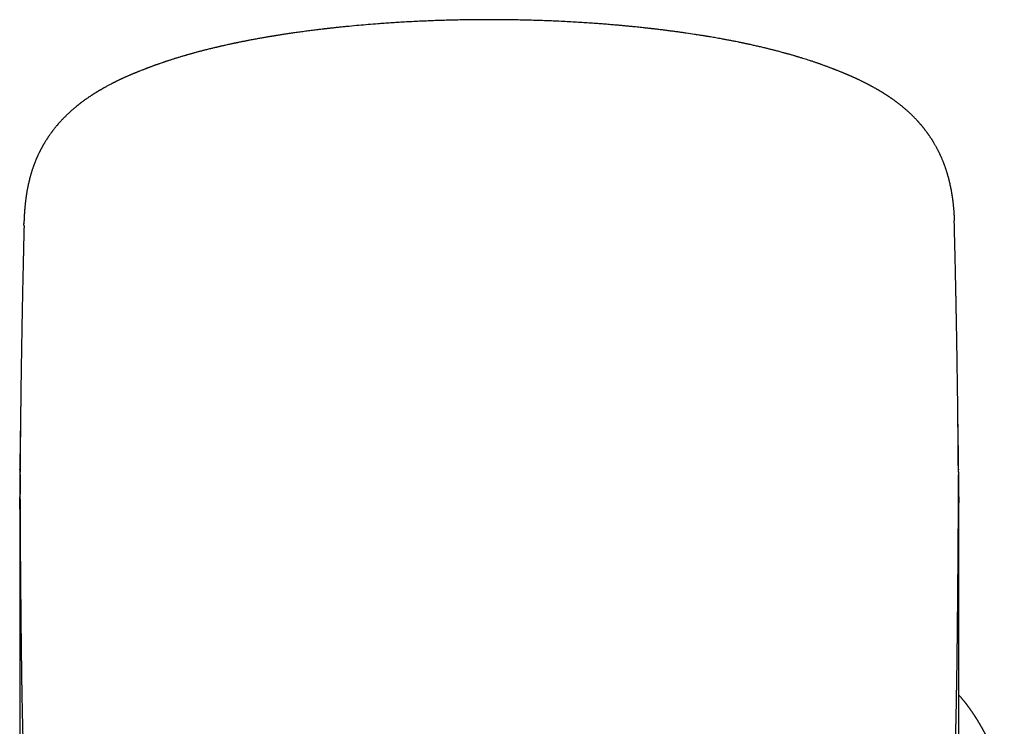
# Model space of a CAD drawing. Header units: millimetres. Extents: x 8 to 763, y 12 to 560.
# Tile 22 of 24: x 380 to 412, y 538 to 560. Entities that reach past the tile are written whole.
import ezdxf

# ---------------------------------------------------------------- set-up
doc = ezdxf.new("R2010")
doc.units = ezdxf.units.MM

msp = doc.modelspace()

# ---------------------------------------------------------------- linework, layer by layer
at = {"color": 7, "linetype": 'Continuous', "lineweight": 30}
for p, q in [((379.927, 553.738), (379.928, 553.804)), ((379.794, 545.83), (379.794, 545.853)), ((410.206, 545.853), (410.206, 545.829))]:
    msp.add_line(p, q, dxfattribs=at)
for points, knots in [([(406.361, 558.727), (406.356, 558.73), (406.336, 558.738), (406.302, 558.751), (406.263, 558.767), (406.228, 558.781), (406.198, 558.793), (406.173, 558.803), (406.153, 558.81), (406.136, 558.817), (406.121, 558.823), (406.098, 558.832), (406.067, 558.844), (406.028, 558.859), (405.988, 558.874), (405.95, 558.888), (405.913, 558.902), (405.875, 558.916), (405.833, 558.931), (405.789, 558.947), (405.748, 558.961), (405.71, 558.975), (405.673, 558.988), (405.635, 559.001), (405.579, 559.02), (405.504, 559.046), (405.415, 559.075), (405.331, 559.103), (405.247, 559.129), (405.158, 559.157), (405.082, 559.181), (405.021, 559.199), (404.981, 559.211), (404.942, 559.223), (404.9, 559.235), (404.852, 559.249), (404.802, 559.264), (404.756, 559.277), (404.716, 559.288), (404.68, 559.298), (404.644, 559.308), (404.606, 559.319), (404.566, 559.33), (404.516, 559.344), (404.458, 559.359), (404.393, 559.377), (404.33, 559.393), (404.272, 559.408), (404.215, 559.423), (404.163, 559.436), (404.113, 559.449), (404.064, 559.461), (404.013, 559.473), (403.957, 559.487), (403.895, 559.502), (403.827, 559.518), (403.758, 559.534), (403.69, 559.55), (403.626, 559.564), (403.562, 559.579), (403.494, 559.594), (403.433, 559.607), (403.38, 559.619), (403.338, 559.628), (403.297, 559.636), (403.262, 559.644), (403.231, 559.65), (403.201, 559.656), (403.168, 559.663), (403.129, 559.671), (403.07, 559.683), (402.988, 559.7), (402.879, 559.721), (402.761, 559.744), (402.642, 559.766), (402.533, 559.787), (402.432, 559.805), (402.339, 559.821), (402.251, 559.836), (402.18, 559.848), (402.125, 559.858), (402.087, 559.864), (402.053, 559.87), (402.023, 559.875), (401.993, 559.88), (401.956, 559.886), (401.909, 559.893), (401.851, 559.903), (401.786, 559.913), (401.718, 559.923), (401.585, 559.944), (401.434, 559.966), (401.264, 559.991), (401.139, 560.008), (401.009, 560.026), (400.896, 560.041), (400.8, 560.053), (400.724, 560.063), (400.647, 560.073), (400.572, 560.082), (400.502, 560.09), (400.441, 560.098), (400.389, 560.104), (400.346, 560.109), (400.313, 560.113), (400.285, 560.116), (400.26, 560.119), (400.223, 560.123), (400.172, 560.129), (400.103, 560.136), (400.024, 560.145), (399.936, 560.155), (399.841, 560.165), (399.739, 560.175), (399.63, 560.186), (399.513, 560.197), (399.388, 560.209), (399.254, 560.222), (399.104, 560.235), (398.936, 560.249), (398.75, 560.264), (398.551, 560.279), (398.341, 560.295), (398.119, 560.31), (397.887, 560.324), (397.644, 560.338), (397.389, 560.351), (397.141, 560.363), (396.901, 560.373), (396.67, 560.382), (396.432, 560.389), (396.189, 560.396), (395.919, 560.402), (395.628, 560.406), (395.319, 560.41), (395.021, 560.411), (394.733, 560.41), (394.455, 560.407), (394.185, 560.404), (393.923, 560.398), (393.671, 560.392), (393.427, 560.385), (393.193, 560.377), (392.967, 560.368), (392.735, 560.357), (392.499, 560.346), (392.259, 560.333), (392.03, 560.319), (391.812, 560.305), (391.599, 560.29), (391.356, 560.273), (391.081, 560.251), (390.772, 560.224), (390.519, 560.201), (390.322, 560.181), (390.183, 560.167), (390.065, 560.155), (389.971, 560.145), (389.905, 560.137), (389.848, 560.131), (389.805, 560.126), (389.773, 560.123), (389.752, 560.12), (389.734, 560.118), (389.72, 560.117), (389.707, 560.115), (389.692, 560.113), (389.67, 560.111), (389.633, 560.106), (389.581, 560.1), (389.514, 560.092), (389.44, 560.083), (389.361, 560.074), (389.277, 560.063), (389.191, 560.052), (389.1, 560.04), (389.009, 560.028), (388.919, 560.016), (388.831, 560.004), (388.745, 559.992), (388.639, 559.977), (388.515, 559.959), (388.374, 559.938), (388.242, 559.917), (388.143, 559.902), (388.076, 559.891), (388.037, 559.885), (388.004, 559.879), (387.979, 559.875), (387.96, 559.872), (387.942, 559.869), (387.919, 559.865), (387.888, 559.86), (387.849, 559.853), (387.802, 559.845), (387.747, 559.836), (387.686, 559.825), (387.622, 559.814), (387.555, 559.802), (387.486, 559.79), (387.416, 559.777), (387.351, 559.765), (387.29, 559.754), (387.234, 559.743), (387.182, 559.733), (387.131, 559.723), (387.083, 559.714), (387.035, 559.704), (386.987, 559.695), (386.935, 559.684), (386.886, 559.674), (386.842, 559.665), (386.806, 559.658), (386.776, 559.652), (386.753, 559.647), (386.732, 559.642), (386.706, 559.637), (386.671, 559.629), (386.628, 559.62), (386.548, 559.603), (386.466, 559.585), (386.386, 559.567), (386.341, 559.557), (386.302, 559.548), (386.267, 559.54), (386.232, 559.532), (386.196, 559.523), (386.159, 559.514), (386.118, 559.505), (386.073, 559.494), (386.022, 559.482), (385.965, 559.468), (385.904, 559.453), (385.842, 559.437), (385.783, 559.422), (385.728, 559.408), (385.677, 559.395), (385.629, 559.382), (385.582, 559.37), (385.536, 559.358), (385.49, 559.345), (385.446, 559.333), (385.399, 559.32), (385.352, 559.307), (385.303, 559.293), (385.255, 559.28), (385.21, 559.267), (385.167, 559.255), (385.125, 559.242), (385.077, 559.228), (385.026, 559.213), (384.974, 559.197), (384.923, 559.182), (384.881, 559.169), (384.845, 559.158), (384.81, 559.147), (384.769, 559.134), (384.723, 559.12), (384.675, 559.104), (384.628, 559.089), (384.586, 559.075), (384.55, 559.063), (384.519, 559.053), (384.49, 559.043), (384.462, 559.034), (384.423, 559.021), (384.375, 559.004), (384.326, 558.987), (384.287, 558.974), (384.258, 558.963), (384.229, 558.953), (384.201, 558.943), (384.172, 558.933), (384.141, 558.921), (384.107, 558.909), (384.069, 558.895), (384.03, 558.88), (383.992, 558.866), (383.963, 558.855), (383.941, 558.847), (383.924, 558.84), (383.909, 558.835), (383.894, 558.829), (383.874, 558.821), (383.848, 558.811), (383.814, 558.798), (383.774, 558.782), (383.727, 558.763), (383.682, 558.745), (383.652, 558.733), (383.64, 558.728)], [0, 0, 0, 0, 0.001098, 0.00418, 0.006892, 0.009238, 0.011217, 0.012818, 0.01406, 0.014969, 0.015865, 0.016841, 0.018988, 0.021377, 0.023672, 0.025883, 0.027962, 0.030125, 0.032554, 0.035161, 0.037566, 0.039689, 0.041659, 0.043769, 0.046032, 0.051245, 0.056308, 0.060694, 0.06523, 0.069995, 0.075148, 0.077523, 0.079637, 0.081583, 0.083797, 0.086329, 0.089098, 0.091612, 0.093624, 0.095374, 0.097174, 0.099128, 0.101221, 0.103401, 0.106827, 0.110182, 0.113234, 0.116348, 0.118998, 0.121742, 0.124225, 0.126411, 0.128969, 0.131727, 0.13475, 0.138088, 0.141612, 0.144863, 0.147802, 0.150827, 0.154094, 0.157526, 0.159541, 0.161545, 0.163511, 0.165197, 0.166574, 0.167821, 0.169348, 0.171164, 0.173257, 0.177677, 0.182383, 0.188098, 0.19347, 0.198493, 0.202965, 0.207169, 0.211122, 0.214823, 0.216662, 0.218372, 0.219859, 0.221121, 0.222324, 0.223799, 0.225941, 0.228489, 0.23141, 0.234386, 0.237336, 0.248677, 0.253772, 0.259012, 0.264493, 0.270213, 0.273306, 0.276464, 0.279688, 0.282917, 0.285815, 0.288327, 0.290455, 0.292197, 0.293555, 0.294609, 0.295634, 0.296653, 0.29914, 0.301817, 0.305151, 0.308741, 0.312585, 0.316683, 0.321084, 0.325752, 0.330764, 0.336119, 0.341817, 0.348732, 0.356094, 0.3639, 0.372152, 0.380848, 0.389821, 0.399222, 0.409051, 0.419308, 0.427821, 0.436607, 0.445666, 0.454999, 0.464365, 0.476363, 0.488057, 0.499449, 0.510232, 0.520731, 0.530947, 0.54088, 0.55053, 0.559734, 0.568664, 0.577323, 0.585708, 0.595336, 0.604577, 0.613432, 0.6219, 0.630092, 0.638374, 0.650387, 0.662643, 0.675144, 0.680722, 0.686347, 0.69201, 0.695087, 0.697786, 0.700105, 0.702046, 0.703083, 0.703967, 0.704697, 0.705274, 0.705697, 0.706226, 0.707142, 0.708431, 0.71082, 0.713551, 0.716623, 0.720038, 0.723377, 0.726988, 0.730849, 0.734705, 0.738489, 0.742201, 0.74584, 0.749407, 0.755695, 0.761744, 0.767486, 0.772822, 0.774603, 0.776335, 0.777845, 0.778946, 0.77964, 0.78031, 0.781322, 0.782678, 0.784377, 0.786459, 0.788897, 0.791692, 0.79458, 0.797326, 0.800708, 0.803845, 0.806738, 0.809567, 0.812115, 0.814427, 0.816727, 0.819043, 0.821121, 0.823274, 0.82567, 0.828319, 0.830114, 0.831849, 0.833258, 0.834338, 0.835109, 0.836285, 0.837942, 0.840072, 0.84234, 0.849237, 0.851702, 0.853868, 0.855718, 0.857313, 0.858969, 0.860728, 0.862484, 0.864444, 0.866668, 0.869154, 0.871824, 0.875112, 0.878194, 0.881119, 0.883903, 0.886497, 0.888829, 0.891098, 0.893637, 0.895826, 0.89813, 0.90051, 0.902965, 0.905497, 0.908077, 0.910439, 0.912519, 0.914852, 0.917182, 0.920019, 0.922905, 0.925622, 0.928104, 0.929657, 0.931484, 0.933721, 0.936333, 0.938998, 0.941621, 0.943978, 0.94598, 0.947634, 0.94917, 0.950747, 0.952364, 0.955624, 0.958908, 0.960578, 0.96224, 0.963885, 0.965513, 0.967122, 0.968819, 0.970805, 0.973037, 0.975446, 0.977622, 0.979527, 0.980596, 0.981568, 0.982443, 0.983248, 0.984265, 0.985982, 0.988168, 0.990825, 0.993952, 0.997551, 1, 1, 1, 1]), ([(383.646, 558.73), (383.634, 558.726), (383.612, 558.717), (383.581, 558.705), (383.555, 558.694), (383.535, 558.686), (383.519, 558.68), (383.504, 558.674), (383.487, 558.667), (383.465, 558.658), (383.438, 558.646), (383.408, 558.634), (383.379, 558.621), (383.35, 558.609), (383.317, 558.595), (383.28, 558.579), (383.244, 558.563), (383.211, 558.548), (383.179, 558.534), (383.148, 558.52), (383.121, 558.507), (383.094, 558.495), (383.067, 558.482), (383.037, 558.468), (383.007, 558.453), (382.978, 558.44), (382.951, 558.427), (382.928, 558.416), (382.908, 558.406), (382.889, 558.396), (382.868, 558.386), (382.848, 558.376), (382.83, 558.367), (382.816, 558.36), (382.804, 558.354), (382.792, 558.347), (382.765, 558.333), (382.726, 558.313), (382.678, 558.288), (382.633, 558.264), (382.59, 558.24), (382.554, 558.22), (382.527, 558.205), (382.508, 558.194), (382.485, 558.182), (382.461, 558.168), (382.437, 558.154), (382.416, 558.142), (382.399, 558.132), (382.384, 558.123), (382.367, 558.112), (382.345, 558.1), (382.32, 558.084), (382.295, 558.069), (382.272, 558.055), (382.25, 558.041), (382.225, 558.026), (382.2, 558.01), (382.177, 557.996), (382.16, 557.985), (382.144, 557.974), (382.128, 557.964), (382.11, 557.952), (382.091, 557.939), (382.061, 557.92), (382.027, 557.897), (381.984, 557.867), (381.94, 557.837), (381.898, 557.807), (381.857, 557.777), (381.814, 557.745), (381.774, 557.715), (381.74, 557.689), (381.717, 557.671), (381.695, 557.654), (381.672, 557.636), (381.647, 557.615), (381.618, 557.592), (381.589, 557.568), (381.562, 557.546), (381.533, 557.521), (381.501, 557.494), (381.468, 557.465), (381.434, 557.434), (381.398, 557.401), (381.359, 557.365), (381.319, 557.327), (381.283, 557.291), (381.251, 557.26), (381.223, 557.232), (381.198, 557.206), (381.172, 557.179), (381.145, 557.149), (381.115, 557.117), (381.086, 557.085), (381.061, 557.056), (381.042, 557.035), (381.028, 557.019), (381.017, 557.005), (381.005, 556.991), (380.991, 556.975), (380.974, 556.954), (380.954, 556.93), (380.931, 556.902), (380.908, 556.873), (380.886, 556.844), (380.867, 556.82), (380.85, 556.798), (380.835, 556.777), (380.818, 556.755), (380.799, 556.729), (380.779, 556.7), (380.758, 556.672), (380.741, 556.646), (380.725, 556.624), (380.712, 556.604), (380.7, 556.585), (380.687, 556.566), (380.672, 556.543), (380.656, 556.518), (380.638, 556.49), (380.621, 556.462), (380.605, 556.436), (380.592, 556.415), (380.581, 556.396), (380.571, 556.379), (380.561, 556.361), (380.55, 556.343), (380.539, 556.323), (380.527, 556.301), (380.513, 556.277), (380.501, 556.254), (380.489, 556.232), (380.479, 556.213), (380.469, 556.194), (380.459, 556.175), (380.448, 556.153), (380.436, 556.13), (380.424, 556.105), (380.411, 556.078), (380.397, 556.05), (380.384, 556.022), (380.374, 555.999), (380.365, 555.98), (380.358, 555.964), (380.35, 555.947), (380.342, 555.929), (380.333, 555.908), (380.323, 555.883), (380.31, 555.854), (380.297, 555.821), (380.284, 555.788), (380.273, 555.759), (380.264, 555.735), (380.256, 555.715), (380.248, 555.695), (380.24, 555.672), (380.23, 555.643), (380.218, 555.611), (380.206, 555.574), (380.193, 555.536), (380.181, 555.499), (380.171, 555.465), (380.162, 555.435), (380.153, 555.406), (380.145, 555.378), (380.137, 555.348), (380.125, 555.306), (380.111, 555.252), (380.095, 555.189), (380.081, 555.129), (380.068, 555.071), (380.053, 554.996), (380.035, 554.906), (380.022, 554.829), (380.014, 554.779), (380.009, 554.752), (380.005, 554.724), (380.001, 554.695), (379.996, 554.664), (379.992, 554.631), (379.987, 554.599), (379.983, 554.568), (379.98, 554.54), (379.977, 554.513), (379.974, 554.488), (379.971, 554.463), (379.968, 554.435), (379.964, 554.404), (379.961, 554.37), (379.958, 554.336), (379.955, 554.305), (379.952, 554.277), (379.951, 554.255), (379.949, 554.237), (379.948, 554.221), (379.947, 554.204), (379.945, 554.184), (379.944, 554.163), (379.942, 554.141), (379.941, 554.121), (379.94, 554.103), (379.939, 554.087), (379.938, 554.071), (379.937, 554.056), (379.936, 554.039), (379.935, 554.019), (379.934, 553.999), (379.933, 553.981), (379.932, 553.967), (379.932, 553.955), (379.931, 553.944), (379.931, 553.935), (379.931, 553.925), (379.93, 553.912), (379.93, 553.896), (379.929, 553.876), (379.928, 553.852), (379.927, 553.824), (379.927, 553.804), (379.926, 553.793)], [0, 0, 0, 0, 0.004944, 0.009207, 0.012783, 0.015664, 0.017848, 0.019401, 0.022008, 0.02514, 0.028801, 0.033676, 0.037861, 0.04165, 0.046244, 0.05226, 0.057461, 0.062127, 0.067035, 0.071875, 0.07581, 0.079401, 0.083699, 0.08842, 0.093027, 0.097478, 0.101548, 0.105356, 0.108021, 0.110998, 0.114287, 0.117598, 0.120368, 0.122545, 0.124198, 0.126016, 0.128367, 0.137052, 0.14447, 0.151123, 0.158411, 0.165362, 0.16831, 0.171404, 0.174995, 0.179092, 0.1833, 0.18671, 0.189374, 0.191595, 0.194143, 0.197982, 0.202191, 0.206652, 0.210513, 0.213653, 0.217634, 0.222652, 0.226207, 0.229054, 0.231441, 0.234101, 0.237082, 0.240412, 0.244098, 0.251794, 0.258082, 0.265765, 0.273729, 0.279729, 0.286596, 0.295728, 0.300206, 0.304105, 0.307728, 0.311475, 0.315737, 0.320841, 0.32603, 0.330903, 0.335198, 0.34096, 0.346795, 0.352491, 0.358687, 0.365855, 0.37307, 0.379762, 0.385737, 0.390337, 0.395011, 0.399543, 0.404874, 0.410708, 0.416464, 0.421355, 0.425202, 0.427511, 0.4298, 0.432069, 0.434709, 0.438116, 0.442289, 0.446651, 0.452074, 0.456752, 0.460613, 0.464029, 0.467213, 0.470629, 0.474762, 0.479663, 0.484382, 0.488328, 0.491657, 0.4948, 0.497446, 0.500418, 0.503932, 0.507952, 0.512229, 0.516666, 0.520563, 0.523945, 0.526602, 0.529201, 0.531788, 0.534638, 0.537363, 0.540702, 0.544541, 0.548113, 0.551276, 0.554078, 0.556641, 0.559782, 0.562741, 0.566151, 0.570049, 0.573884, 0.578268, 0.58256, 0.586006, 0.588605, 0.590791, 0.593385, 0.595999, 0.598883, 0.602534, 0.607037, 0.611991, 0.617171, 0.621536, 0.62485, 0.627622, 0.630403, 0.633975, 0.638112, 0.643031, 0.648617, 0.654711, 0.660349, 0.665334, 0.670104, 0.674373, 0.678681, 0.683178, 0.688254, 0.698499, 0.708849, 0.718629, 0.728346, 0.738006, 0.757391, 0.776551, 0.78232, 0.787784, 0.793406, 0.799317, 0.805796, 0.812954, 0.820007, 0.826417, 0.832325, 0.837887, 0.843138, 0.848395, 0.854139, 0.860685, 0.868528, 0.875942, 0.882771, 0.888718, 0.89427, 0.897426, 0.900694, 0.904475, 0.908819, 0.913725, 0.918819, 0.923246, 0.92743, 0.930945, 0.934373, 0.937742, 0.941473, 0.946102, 0.951627, 0.955209, 0.958511, 0.9614, 0.963877, 0.965943, 0.967872, 0.970712, 0.974562, 0.97942, 0.985283, 0.992144, 1, 1, 1, 1]), ([(410.074, 553.895), (410.073, 553.902), (410.073, 553.916), (410.072, 553.934), (410.072, 553.95), (410.071, 553.961), (410.071, 553.97), (410.071, 553.978), (410.07, 553.986), (410.07, 553.999), (410.069, 554.017), (410.068, 554.041), (410.067, 554.067), (410.065, 554.093), (410.064, 554.118), (410.062, 554.146), (410.06, 554.177), (410.057, 554.212), (410.055, 554.248), (410.051, 554.29), (410.047, 554.337), (410.042, 554.389), (410.036, 554.44), (410.031, 554.489), (410.025, 554.537), (410.019, 554.58), (410.014, 554.617), (410.01, 554.649), (410.005, 554.679), (410.001, 554.708), (409.996, 554.738), (409.99, 554.77), (409.984, 554.806), (409.978, 554.844), (409.969, 554.892), (409.957, 554.951), (409.943, 555.019), (409.928, 555.086), (409.913, 555.15), (409.898, 555.211), (409.884, 555.269), (409.869, 555.324), (409.855, 555.371), (409.845, 555.408), (409.836, 555.437), (409.826, 555.468), (409.815, 555.503), (409.803, 555.542), (409.789, 555.583), (409.776, 555.622), (409.763, 555.659), (409.751, 555.691), (409.741, 555.718), (409.732, 555.742), (409.722, 555.767), (409.712, 555.793), (409.7, 555.824), (409.684, 555.862), (409.668, 555.902), (409.651, 555.941), (409.636, 555.975), (409.623, 556.004), (409.611, 556.03), (409.598, 556.056), (409.586, 556.082), (409.572, 556.11), (409.558, 556.139), (409.543, 556.168), (409.529, 556.195), (409.516, 556.221), (409.503, 556.245), (409.49, 556.269), (409.476, 556.296), (409.458, 556.327), (409.438, 556.362), (409.418, 556.398), (409.4, 556.428), (409.385, 556.452), (409.373, 556.472), (409.36, 556.492), (409.347, 556.513), (409.332, 556.537), (409.315, 556.563), (409.297, 556.591), (409.279, 556.617), (409.263, 556.642), (409.248, 556.662), (409.236, 556.681), (409.224, 556.698), (409.211, 556.715), (409.198, 556.734), (409.182, 556.755), (409.164, 556.78), (409.145, 556.806), (409.126, 556.831), (409.108, 556.854), (409.093, 556.874), (409.078, 556.892), (409.064, 556.91), (409.049, 556.928), (409.034, 556.947), (409.017, 556.968), (408.997, 556.991), (408.976, 557.016), (408.956, 557.039), (408.939, 557.058), (408.926, 557.074), (408.914, 557.087), (408.903, 557.099), (408.889, 557.115), (408.87, 557.136), (408.844, 557.164), (408.813, 557.196), (408.78, 557.231), (408.745, 557.267), (408.708, 557.303), (408.672, 557.338), (408.636, 557.372), (408.601, 557.404), (408.568, 557.435), (408.536, 557.463), (408.505, 557.491), (408.471, 557.52), (408.436, 557.55), (408.401, 557.579), (408.367, 557.607), (408.333, 557.634), (408.298, 557.662), (408.259, 557.692), (408.224, 557.719), (408.194, 557.741), (408.172, 557.757), (408.153, 557.771), (408.133, 557.786), (408.111, 557.802), (408.086, 557.819), (408.062, 557.836), (408.04, 557.851), (408.021, 557.865), (408.004, 557.877), (407.985, 557.89), (407.964, 557.904), (407.941, 557.919), (407.919, 557.934), (407.898, 557.948), (407.879, 557.96), (407.861, 557.971), (407.842, 557.984), (407.82, 557.998), (407.797, 558.013), (407.776, 558.026), (407.759, 558.036), (407.742, 558.047), (407.724, 558.058), (407.704, 558.07), (407.68, 558.085), (407.654, 558.1), (407.629, 558.115), (407.608, 558.127), (407.591, 558.137), (407.575, 558.147), (407.557, 558.157), (407.533, 558.171), (407.504, 558.187), (407.472, 558.205), (407.445, 558.22), (407.421, 558.234), (407.398, 558.246), (407.374, 558.259), (407.352, 558.271), (407.335, 558.28), (407.321, 558.287), (407.307, 558.295), (407.291, 558.304), (407.268, 558.315), (407.243, 558.328), (407.218, 558.341), (407.195, 558.353), (407.17, 558.366), (407.143, 558.379), (407.116, 558.393), (407.089, 558.406), (407.062, 558.42), (407.032, 558.434), (407.001, 558.449), (406.972, 558.463), (406.944, 558.476), (406.918, 558.488), (406.891, 558.501), (406.861, 558.515), (406.83, 558.529), (406.802, 558.541), (406.778, 558.552), (406.757, 558.562), (406.734, 558.572), (406.71, 558.582), (406.684, 558.594), (406.66, 558.604), (406.64, 558.613), (406.619, 558.621), (406.596, 558.631), (406.569, 558.643), (406.541, 558.655), (406.518, 558.664), (406.501, 558.671), (406.489, 558.676), (406.473, 558.682), (406.453, 558.691), (406.428, 558.701), (406.396, 558.714), (406.373, 558.723), (406.361, 558.728)], [0, 0, 0, 0, 0.003897, 0.008449, 0.011509, 0.013807, 0.015604, 0.017436, 0.019321, 0.021259, 0.026049, 0.031513, 0.037112, 0.043126, 0.048582, 0.053388, 0.061133, 0.068559, 0.075938, 0.083889, 0.094329, 0.105238, 0.115997, 0.12585, 0.134989, 0.144759, 0.151328, 0.15757, 0.163455, 0.169085, 0.174792, 0.181174, 0.188235, 0.195691, 0.203276, 0.216686, 0.229946, 0.24301, 0.255557, 0.266523, 0.276808, 0.286554, 0.295852, 0.300584, 0.305402, 0.310408, 0.316137, 0.322636, 0.329706, 0.335841, 0.341759, 0.346927, 0.351092, 0.354908, 0.358657, 0.362567, 0.367479, 0.373228, 0.37994, 0.386229, 0.391544, 0.395762, 0.399632, 0.403618, 0.407903, 0.411931, 0.41662, 0.421262, 0.425296, 0.429395, 0.433145, 0.436683, 0.440749, 0.445521, 0.451142, 0.457301, 0.462146, 0.465528, 0.468598, 0.471656, 0.475076, 0.478672, 0.483085, 0.487612, 0.491882, 0.495775, 0.499166, 0.50204, 0.504808, 0.507644, 0.510592, 0.514059, 0.51814, 0.522627, 0.527018, 0.530726, 0.534006, 0.537121, 0.540137, 0.542972, 0.546188, 0.54979, 0.553825, 0.558304, 0.56257, 0.565872, 0.568475, 0.570629, 0.572787, 0.574956, 0.579168, 0.584131, 0.590008, 0.596665, 0.603396, 0.609825, 0.61689, 0.623282, 0.629457, 0.635871, 0.641167, 0.646442, 0.652357, 0.658752, 0.665096, 0.670918, 0.676878, 0.682768, 0.689398, 0.697166, 0.701496, 0.705079, 0.708338, 0.711636, 0.715511, 0.720051, 0.724416, 0.728052, 0.731351, 0.734321, 0.737337, 0.741046, 0.745211, 0.749201, 0.752824, 0.756013, 0.758773, 0.762, 0.766124, 0.77039, 0.773892, 0.776593, 0.779257, 0.782332, 0.785861, 0.78991, 0.794478, 0.798965, 0.802539, 0.805159, 0.807657, 0.810731, 0.814281, 0.820005, 0.825246, 0.830257, 0.833612, 0.837437, 0.841714, 0.845649, 0.848247, 0.850356, 0.852329, 0.855071, 0.858626, 0.863426, 0.867471, 0.870766, 0.874934, 0.879441, 0.884041, 0.888118, 0.89235, 0.897236, 0.902404, 0.906962, 0.911337, 0.915487, 0.919468, 0.924096, 0.929628, 0.933856, 0.93739, 0.940458, 0.943898, 0.947786, 0.951886, 0.955534, 0.958638, 0.96131, 0.964828, 0.969053, 0.973631, 0.977507, 0.979376, 0.981024, 0.983181, 0.986164, 0.989966, 0.994581, 1, 1, 1, 1]), ([(379.932, 553.738), (379.932, 553.737), (379.931, 553.716), (379.93, 553.677), (379.928, 553.599), (379.926, 553.502), (379.922, 553.347), (379.917, 553.153), (379.913, 552.973), (379.91, 552.846), (379.909, 552.776), (379.907, 552.713), (379.906, 552.656), (379.904, 552.599), (379.903, 552.539), (379.902, 552.473), (379.9, 552.403), (379.898, 552.33), (379.897, 552.257), (379.894, 552.133), (379.89, 551.954), (379.885, 551.719), (379.88, 551.48), (379.875, 551.238), (379.871, 550.993), (379.867, 550.79), (379.864, 550.634), (379.862, 550.527), (379.86, 550.428), (379.859, 550.344), (379.857, 550.273), (379.856, 550.208), (379.855, 550.137), (379.854, 550.054), (379.852, 549.96), (379.85, 549.859), (379.849, 549.761), (379.847, 549.664), (379.845, 549.565), (379.844, 549.46), (379.842, 549.345), (379.84, 549.226), (379.838, 549.105), (379.837, 548.988), (379.835, 548.874), (379.833, 548.766), (379.832, 548.666), (379.831, 548.574), (379.83, 548.489), (379.828, 548.408), (379.827, 548.316), (379.826, 548.209), (379.824, 548.086), (379.823, 547.956), (379.821, 547.834), (379.82, 547.724), (379.819, 547.63), (379.818, 547.538), (379.817, 547.448), (379.816, 547.358), (379.815, 547.269), (379.814, 547.18), (379.813, 547.094), (379.813, 547.011), (379.812, 546.932), (379.811, 546.852), (379.81, 546.764), (379.809, 546.672), (379.809, 546.579), (379.808, 546.489), (379.807, 546.412), (379.807, 546.346), (379.806, 546.291), (379.806, 546.234), (379.805, 546.175), (379.805, 546.116), (379.805, 546.057), (379.804, 545.998), (379.804, 545.937), (379.803, 545.872), (379.803, 545.81), (379.803, 545.77), (379.803, 545.754)], [0, 0, 0, 0, 0.000117, 0.007958, 0.014697, 0.029398, 0.04459, 0.072882, 0.102419, 0.112142, 0.12094, 0.128805, 0.13574, 0.142494, 0.150184, 0.158297, 0.167246, 0.176654, 0.185834, 0.194773, 0.223494, 0.252936, 0.28344, 0.313536, 0.344435, 0.375706, 0.389876, 0.403563, 0.41603, 0.427171, 0.435, 0.442917, 0.451776, 0.461571, 0.474381, 0.487187, 0.499511, 0.511356, 0.52352, 0.536785, 0.551145, 0.566509, 0.581747, 0.5965, 0.610769, 0.62456, 0.636999, 0.648529, 0.659129, 0.668879, 0.679038, 0.693398, 0.70894, 0.725302, 0.742254, 0.754806, 0.766436, 0.777566, 0.789241, 0.800145, 0.81122, 0.822373, 0.833383, 0.843623, 0.853106, 0.862945, 0.873616, 0.88593, 0.897372, 0.908149, 0.919701, 0.926159, 0.932939, 0.940058, 0.947516, 0.955047, 0.961867, 0.969811, 0.976848, 0.984839, 0.993986, 1, 1, 1, 1]), ([(410.068, 553.752), (410.068, 553.763), (410.067, 553.814), (410.065, 553.86), (410.063, 553.895)], [0, 0, 0, 0, 0.224768, 1, 1, 1, 1]), ([(410.197, 545.75), (410.197, 545.764), (410.197, 545.799), (410.197, 545.854), (410.196, 545.913), (410.196, 545.967), (410.196, 546.018), (410.195, 546.069), (410.195, 546.121), (410.195, 546.176), (410.194, 546.231), (410.194, 546.281), (410.193, 546.325), (410.193, 546.364), (410.193, 546.407), (410.192, 546.458), (410.192, 546.519), (410.191, 546.583), (410.191, 546.647), (410.19, 546.708), (410.19, 546.778), (410.189, 546.861), (410.188, 546.959), (410.187, 547.053), (410.186, 547.141), (410.185, 547.223), (410.185, 547.308), (410.184, 547.399), (410.183, 547.495), (410.181, 547.589), (410.181, 547.678), (410.18, 547.763), (410.179, 547.85), (410.177, 547.943), (410.176, 548.043), (410.175, 548.145), (410.174, 548.241), (410.173, 548.329), (410.172, 548.41), (410.17, 548.49), (410.169, 548.573), (410.168, 548.661), (410.167, 548.755), (410.165, 548.871), (410.163, 549.011), (410.161, 549.171), (410.159, 549.317), (410.156, 549.447), (410.155, 549.558), (410.153, 549.662), (410.152, 549.753), (410.15, 549.829), (410.149, 549.893), (410.148, 549.958), (410.147, 550.035), (410.145, 550.127), (410.143, 550.234), (410.141, 550.348), (410.139, 550.466), (410.137, 550.587), (410.135, 550.708), (410.132, 550.831), (410.13, 550.955), (410.128, 551.082), (410.125, 551.21), (410.123, 551.337), (410.12, 551.452), (410.118, 551.554), (410.116, 551.645), (410.114, 551.738), (410.112, 551.836), (410.11, 551.94), (410.108, 552.048), (410.105, 552.155), (410.103, 552.259), (410.101, 552.359), (410.099, 552.454), (410.097, 552.543), (410.095, 552.629), (410.093, 552.715), (410.091, 552.804), (410.089, 552.9), (410.086, 553.003), (410.084, 553.111), (410.081, 553.221), (410.078, 553.333), (410.076, 553.424), (410.074, 553.492), (410.073, 553.539), (410.072, 553.584), (410.071, 553.628), (410.07, 553.675), (410.069, 553.716), (410.068, 553.743), (410.068, 553.752)], [0, 0, 0, 0, 0.005023, 0.013056, 0.020446, 0.027174, 0.033423, 0.039421, 0.045937, 0.052973, 0.060031, 0.066286, 0.071724, 0.07635, 0.080927, 0.087721, 0.095308, 0.103585, 0.111616, 0.119176, 0.126272, 0.137712, 0.15015, 0.162757, 0.172934, 0.18274, 0.193253, 0.204685, 0.216987, 0.228909, 0.239918, 0.250019, 0.260763, 0.272434, 0.285037, 0.298216, 0.310351, 0.32124, 0.331026, 0.34068, 0.351081, 0.362226, 0.373909, 0.38605, 0.406003, 0.426205, 0.446302, 0.460839, 0.474787, 0.488066, 0.500171, 0.508786, 0.516611, 0.524452, 0.533067, 0.545415, 0.559032, 0.573351, 0.588211, 0.603608, 0.618929, 0.63377, 0.649647, 0.665593, 0.681682, 0.697783, 0.713203, 0.724909, 0.736124, 0.747622, 0.759889, 0.772929, 0.786739, 0.80041, 0.813303, 0.825971, 0.83779, 0.848995, 0.859668, 0.870015, 0.881136, 0.893194, 0.906192, 0.919731, 0.933528, 0.947586, 0.96169, 0.967651, 0.97344, 0.979056, 0.984498, 0.990073, 0.996647, 1, 1, 1, 1]), ([(379.816, 547.35), (379.816, 547.329), (379.815, 547.289), (379.814, 547.231), (379.813, 547.177), (379.812, 547.124), (379.811, 547.068), (379.81, 547.005), (379.809, 546.942), (379.808, 546.881), (379.807, 546.825), (379.806, 546.773), (379.806, 546.726), (379.805, 546.686), (379.804, 546.648), (379.804, 546.609), (379.803, 546.563), (379.802, 546.51), (379.802, 546.448), (379.801, 546.384), (379.8, 546.325), (379.799, 546.273), (379.798, 546.219), (379.798, 546.162), (379.797, 546.096), (379.796, 546.029), (379.795, 545.967), (379.795, 545.913), (379.794, 545.878), (379.794, 545.858), (379.794, 545.853)], [0, 0, 0, 0, 0.043241, 0.080903, 0.116995, 0.15206, 0.188363, 0.230256, 0.277414, 0.315339, 0.353313, 0.389669, 0.420829, 0.446675, 0.470082, 0.496002, 0.525631, 0.560951, 0.603429, 0.648514, 0.688122, 0.722101, 0.751612, 0.795513, 0.837717, 0.882182, 0.929987, 0.95953, 0.990726, 1, 1, 1, 1]), ([(410.206, 545.853), (410.206, 545.855), (410.206, 545.873), (410.205, 545.917), (410.204, 545.982), (410.204, 546.054), (410.203, 546.122), (410.202, 546.189), (410.201, 546.245), (410.201, 546.293), (410.2, 546.333), (410.199, 546.378), (410.199, 546.426), (410.198, 546.475), (410.197, 546.522), (410.197, 546.565), (410.196, 546.605), (410.196, 546.64), (410.195, 546.677), (410.194, 546.72), (410.194, 546.776), (410.193, 546.839), (410.192, 546.906), (410.191, 546.974), (410.189, 547.038), (410.188, 547.097), (410.188, 547.151), (410.187, 547.204), (410.186, 547.259), (410.185, 547.308), (410.184, 547.338), (410.184, 547.35)], [0, 0, 0, 0, 0.004289, 0.035676, 0.087633, 0.134819, 0.179041, 0.222225, 0.268052, 0.291511, 0.318104, 0.347835, 0.380706, 0.414703, 0.444929, 0.475429, 0.501586, 0.524875, 0.5453, 0.574755, 0.611766, 0.655882, 0.701424, 0.746861, 0.791574, 0.830591, 0.865481, 0.901057, 0.937812, 0.976484, 1, 1, 1, 1]), ([(379.794, 545.83), (379.794, 545.83), (379.794, 545.822), (379.794, 545.813), (379.794, 545.803), (379.794, 545.793), (379.794, 545.782), (379.793, 545.772), (379.793, 545.755), (379.793, 545.733), (379.793, 545.705), (379.793, 545.677), (379.792, 545.651), (379.792, 545.626), (379.792, 545.597), (379.792, 545.562), (379.791, 545.519), (379.791, 545.475), (379.791, 545.435), (379.791, 545.397), (379.791, 545.359), (379.791, 545.319), (379.791, 545.279), (379.79, 545.241), (379.79, 545.206), (379.79, 545.173), (379.79, 545.144), (379.79, 545.12), (379.79, 545.099), (379.79, 545.078), (379.79, 545.055), (379.79, 545.028), (379.79, 544.999), (379.79, 544.975), (379.79, 544.96), (379.79, 544.956)], [0, 0, 0, 0, 0.001294, 0.014433, 0.027173, 0.039981, 0.052858, 0.065802, 0.078822, 0.111061, 0.145931, 0.179146, 0.211219, 0.240878, 0.268129, 0.315396, 0.366998, 0.419865, 0.469787, 0.508484, 0.55086, 0.597121, 0.646023, 0.685437, 0.725174, 0.761957, 0.79524, 0.819351, 0.841229, 0.863436, 0.889113, 0.918266, 0.950277, 0.985635, 1, 1, 1, 1]), ([(379.803, 545.672), (379.803, 545.68), (379.803, 545.708), (379.803, 545.735), (379.803, 545.754)], [0, 0, 0, 0, 0.303704, 1, 1, 1, 1]), ([(410.197, 545.75), (410.197, 545.745), (410.197, 545.719), (410.197, 545.691), (410.197, 545.668)], [0, 0, 0, 0, 0.19852, 1, 1, 1, 1]), ([(410.21, 544.956), (410.21, 544.959), (410.21, 544.972), (410.21, 544.993), (410.21, 545.02), (410.21, 545.042), (410.21, 545.062), (410.21, 545.078), (410.21, 545.093), (410.21, 545.112), (410.21, 545.136), (410.21, 545.166), (410.21, 545.198), (410.21, 545.229), (410.21, 545.26), (410.209, 545.288), (410.209, 545.313), (410.209, 545.339), (410.209, 545.365), (410.209, 545.394), (410.209, 545.424), (410.209, 545.454), (410.209, 545.484), (410.209, 545.513), (410.208, 545.541), (410.208, 545.568), (410.208, 545.593), (410.208, 545.619), (410.208, 545.644), (410.207, 545.669), (410.207, 545.693), (410.207, 545.716), (410.207, 545.737), (410.207, 545.757), (410.206, 545.78), (410.206, 545.799), (410.206, 545.812), (410.206, 545.82), (410.206, 545.827), (410.206, 545.829)], [0, 0, 0, 0, 0.010459, 0.043319, 0.072458, 0.097871, 0.119202, 0.136933, 0.152128, 0.167924, 0.198135, 0.230921, 0.266286, 0.302517, 0.336739, 0.368069, 0.396504, 0.423587, 0.453411, 0.486199, 0.521762, 0.557317, 0.592265, 0.626604, 0.659853, 0.691362, 0.721122, 0.750729, 0.783279, 0.811499, 0.841306, 0.86927, 0.894519, 0.917051, 0.945369, 0.977977, 0.986778, 0.995842, 1, 1, 1, 1]), ([(379.803, 545.672), (379.803, 545.671), (379.803, 545.667), (379.803, 545.659), (379.803, 545.65), (379.803, 545.641), (379.803, 545.629), (379.802, 545.616), (379.802, 545.6), (379.802, 545.582), (379.802, 545.559), (379.802, 545.533), (379.802, 545.504), (379.802, 545.474), (379.802, 545.446), (379.801, 545.421), (379.801, 545.398), (379.801, 545.37), (379.801, 545.334), (379.801, 545.29), (379.801, 545.244), (379.801, 545.194), (379.801, 545.138), (379.801, 545.076), (379.8, 545.01), (379.8, 544.942), (379.8, 544.881), (379.801, 544.83), (379.801, 544.791), (379.801, 544.753), (379.801, 544.716), (379.801, 544.681), (379.801, 544.646), (379.801, 544.606), (379.801, 544.559), (379.801, 544.506), (379.801, 544.45), (379.802, 544.389), (379.802, 544.324), (379.802, 544.257), (379.802, 544.18), (379.803, 544.094), (379.803, 543.998), (379.804, 543.902), (379.804, 543.805), (379.805, 543.707), (379.806, 543.608), (379.806, 543.511), (379.807, 543.418), (379.808, 543.323), (379.808, 543.23), (379.809, 543.154), (379.809, 543.095), (379.81, 543.048), (379.81, 542.999), (379.811, 542.951), (379.811, 542.907), (379.811, 542.865), (379.812, 542.823), (379.812, 542.776), (379.812, 542.728), (379.813, 542.68), (379.813, 542.632), (379.814, 542.581), (379.814, 542.524), (379.815, 542.468), (379.815, 542.412), (379.816, 542.36), (379.816, 542.311), (379.816, 542.266), (379.817, 542.224), (379.817, 542.181), (379.817, 542.133), (379.818, 542.08), (379.818, 542.023), (379.819, 541.968), (379.819, 541.918), (379.82, 541.876), (379.82, 541.843), (379.82, 541.814), (379.82, 541.783), (379.821, 541.749), (379.821, 541.687), (379.822, 541.603), (379.823, 541.5), (379.824, 541.418), (379.824, 541.352), (379.825, 541.303), (379.825, 541.256), (379.826, 541.214), (379.826, 541.177), (379.826, 541.139), (379.827, 541.098), (379.827, 541.054), (379.828, 541.009), (379.828, 540.961), (379.829, 540.909), (379.829, 540.857), (379.83, 540.807), (379.83, 540.761), (379.831, 540.718), (379.831, 540.675), (379.832, 540.628), (379.832, 540.575), (379.833, 540.52), (379.833, 540.465), (379.834, 540.412), (379.834, 540.358), (379.835, 540.3), (379.836, 540.236), (379.837, 540.171), (379.837, 540.108), (379.838, 540.051), (379.839, 539.981), (379.84, 539.878), (379.842, 539.74), (379.844, 539.587), (379.846, 539.432), (379.848, 539.314), (379.849, 539.235), (379.849, 539.201), (379.85, 539.174), (379.85, 539.147), (379.851, 539.118), (379.851, 539.081), (379.852, 539.04), (379.853, 538.997), (379.853, 538.945), (379.854, 538.887), (379.855, 538.82), (379.857, 538.752), (379.858, 538.693), (379.858, 538.642), (379.859, 538.603), (379.86, 538.568), (379.86, 538.541), (379.861, 538.521), (379.861, 538.505), (379.861, 538.486), (379.862, 538.459), (379.862, 538.422), (379.863, 538.377), (379.864, 538.317), (379.866, 538.245), (379.867, 538.162), (379.869, 538.077), (379.871, 537.991), (379.873, 537.916), (379.874, 537.855), (379.875, 537.813), (379.876, 537.777), (379.876, 537.742), (379.877, 537.703), (379.878, 537.659), (379.88, 537.584), (379.883, 537.476), (379.885, 537.366), (379.887, 537.281), (379.889, 537.224), (379.89, 537.165), (379.892, 537.105), (379.894, 537.044), (379.895, 536.985), (379.897, 536.933), (379.898, 536.888), (379.899, 536.85), (379.9, 536.819), (379.901, 536.793), (379.901, 536.771), (379.902, 536.746), (379.903, 536.713), (379.904, 536.668), (379.906, 536.612), (379.908, 536.544), (379.91, 536.465), (379.913, 536.376), (379.916, 536.277), (379.92, 536.17), (379.924, 536.055), (379.927, 535.975), (379.928, 535.934)], [0, 0, 0, 0, 0.000166, 0.00107, 0.002627, 0.004158, 0.005544, 0.008241, 0.010509, 0.013218, 0.016945, 0.021102, 0.025685, 0.03077, 0.035235, 0.039035, 0.042395, 0.045862, 0.052332, 0.058976, 0.065845, 0.073287, 0.081302, 0.091137, 0.100544, 0.110434, 0.121059, 0.126749, 0.132302, 0.137718, 0.142997, 0.147891, 0.15207, 0.157934, 0.16438, 0.171576, 0.17923, 0.187341, 0.195885, 0.204708, 0.213777, 0.225519, 0.237573, 0.249691, 0.261298, 0.272542, 0.284746, 0.296127, 0.305957, 0.316655, 0.327764, 0.336892, 0.341633, 0.346812, 0.352132, 0.35739, 0.362039, 0.366191, 0.370524, 0.375425, 0.380684, 0.38558, 0.390052, 0.395495, 0.401342, 0.407202, 0.412523, 0.418063, 0.422795, 0.427229, 0.431163, 0.435166, 0.439922, 0.445223, 0.450877, 0.45633, 0.461215, 0.465455, 0.46824, 0.470877, 0.473751, 0.476974, 0.480863, 0.49139, 0.500731, 0.510058, 0.514655, 0.519358, 0.523759, 0.527736, 0.531082, 0.534345, 0.538294, 0.542439, 0.546497, 0.550961, 0.555888, 0.560783, 0.5654, 0.569652, 0.573569, 0.577154, 0.581564, 0.586496, 0.591713, 0.596722, 0.601515, 0.606214, 0.611553, 0.617485, 0.623547, 0.629324, 0.63455, 0.639112, 0.648323, 0.662563, 0.676331, 0.689729, 0.704318, 0.707947, 0.711032, 0.713366, 0.715406, 0.718077, 0.721344, 0.725208, 0.7291, 0.732824, 0.739057, 0.744777, 0.750682, 0.757119, 0.760664, 0.764319, 0.767483, 0.769932, 0.771667, 0.772817, 0.774205, 0.776744, 0.78001, 0.784004, 0.788716, 0.795903, 0.803251, 0.810758, 0.818426, 0.826138, 0.830765, 0.834513, 0.837389, 0.840202, 0.843725, 0.847739, 0.851898, 0.86362, 0.876299, 0.881179, 0.886202, 0.891369, 0.896679, 0.902132, 0.907479, 0.912224, 0.916033, 0.919326, 0.922102, 0.924364, 0.926109, 0.928008, 0.93093, 0.934881, 0.939859, 0.945864, 0.952895, 0.960951, 0.969484, 0.978926, 0.989274, 1, 1, 1, 1]), ([(410.072, 535.934), (410.073, 535.972), (410.076, 536.048), (410.08, 536.159), (410.083, 536.263), (410.086, 536.358), (410.089, 536.443), (410.091, 536.516), (410.093, 536.58), (410.095, 536.635), (410.096, 536.681), (410.097, 536.72), (410.098, 536.749), (410.099, 536.771), (410.099, 536.785), (410.1, 536.797), (410.1, 536.811), (410.101, 536.832), (410.101, 536.86), (410.102, 536.894), (410.104, 536.952), (410.106, 537.029), (410.108, 537.119), (410.111, 537.202), (410.113, 537.282), (410.115, 537.363), (410.117, 537.44), (410.118, 537.512), (410.12, 537.576), (410.121, 537.638), (410.122, 537.69), (410.123, 537.731), (410.124, 537.762), (410.125, 537.788), (410.125, 537.818), (410.126, 537.855), (410.127, 537.903), (410.128, 537.955), (410.129, 538.01), (410.131, 538.069), (410.132, 538.129), (410.133, 538.189), (410.134, 538.248), (410.135, 538.304), (410.136, 538.361), (410.137, 538.416), (410.138, 538.465), (410.139, 538.506), (410.14, 538.537), (410.14, 538.565), (410.141, 538.595), (410.141, 538.632), (410.142, 538.683), (410.143, 538.744), (410.144, 538.811), (410.146, 538.878), (410.147, 538.944), (410.148, 539.007), (410.149, 539.064), (410.149, 539.114), (410.15, 539.154), (410.15, 539.189), (410.151, 539.222), (410.152, 539.26), (410.152, 539.303), (410.153, 539.349), (410.153, 539.391), (410.154, 539.425), (410.154, 539.453), (410.155, 539.479), (410.155, 539.508), (410.156, 539.543), (410.156, 539.584), (410.157, 539.629), (410.157, 539.671), (410.158, 539.707), (410.158, 539.733), (410.158, 539.756), (410.159, 539.779), (410.159, 539.802), (410.159, 539.828), (410.16, 539.865), (410.16, 539.914), (410.161, 539.975), (410.162, 540.032), (410.162, 540.084), (410.163, 540.13), (410.163, 540.173), (410.164, 540.211), (410.164, 540.244), (410.165, 540.278), (410.165, 540.316), (410.166, 540.359), (410.166, 540.406), (410.167, 540.453), (410.167, 540.495), (410.167, 540.531), (410.168, 540.567), (410.168, 540.608), (410.169, 540.657), (410.169, 540.711), (410.17, 540.766), (410.17, 540.818), (410.171, 540.864), (410.171, 540.905), (410.172, 540.94), (410.172, 540.971), (410.172, 541), (410.173, 541.031), (410.173, 541.066), (410.173, 541.109), (410.174, 541.159), (410.174, 541.217), (410.175, 541.274), (410.175, 541.324), (410.176, 541.369), (410.176, 541.415), (410.177, 541.466), (410.177, 541.52), (410.178, 541.572), (410.178, 541.619), (410.178, 541.662), (410.179, 541.702), (410.179, 541.744), (410.18, 541.788), (410.18, 541.832), (410.18, 541.875), (410.181, 541.914), (410.181, 541.952), (410.181, 541.992), (410.182, 542.032), (410.182, 542.074), (410.182, 542.114), (410.183, 542.155), (410.183, 542.201), (410.184, 542.255), (410.184, 542.313), (410.185, 542.37), (410.185, 542.429), (410.186, 542.499), (410.186, 542.577), (410.187, 542.658), (410.188, 542.732), (410.188, 542.801), (410.189, 542.866), (410.189, 542.93), (410.19, 542.997), (410.19, 543.062), (410.191, 543.123), (410.191, 543.176), (410.192, 543.224), (410.192, 543.27), (410.192, 543.319), (410.193, 543.369), (410.193, 543.419), (410.193, 543.463), (410.194, 543.503), (410.194, 543.538), (410.194, 543.57), (410.194, 543.605), (410.195, 543.647), (410.195, 543.695), (410.195, 543.745), (410.195, 543.793), (410.196, 543.837), (410.196, 543.878), (410.196, 543.919), (410.196, 543.962), (410.197, 544.008), (410.197, 544.057), (410.197, 544.104), (410.197, 544.146), (410.198, 544.184), (410.198, 544.22), (410.198, 544.254), (410.198, 544.291), (410.198, 544.334), (410.198, 544.383), (410.199, 544.436), (410.199, 544.49), (410.199, 544.543), (410.199, 544.594), (410.199, 544.642), (410.199, 544.689), (410.199, 544.736), (410.199, 544.784), (410.199, 544.832), (410.2, 544.879), (410.2, 544.92), (410.2, 544.955), (410.2, 544.988), (410.2, 545.022), (410.199, 545.059), (410.199, 545.095), (410.199, 545.131), (410.199, 545.16), (410.199, 545.185), (410.199, 545.206), (410.199, 545.229), (410.199, 545.255), (410.199, 545.283), (410.199, 545.315), (410.199, 545.345), (410.199, 545.371), (410.199, 545.392), (410.199, 545.409), (410.199, 545.425), (410.198, 545.444), (410.198, 545.469), (410.198, 545.498), (410.198, 545.529), (410.198, 545.56), (410.198, 545.591), (410.198, 545.618), (410.197, 545.639), (410.197, 545.653), (410.197, 545.662), (410.197, 545.667), (410.197, 545.668)], [0, 0, 0, 0, 0.009969, 0.02002, 0.029241, 0.037631, 0.045188, 0.05155, 0.057171, 0.062048, 0.066183, 0.069575, 0.072222, 0.074126, 0.075285, 0.075984, 0.077225, 0.079056, 0.081495, 0.084542, 0.088173, 0.096784, 0.104745, 0.112055, 0.118794, 0.125901, 0.133646, 0.139107, 0.144848, 0.150625, 0.155567, 0.15881, 0.161488, 0.163606, 0.165781, 0.169353, 0.173656, 0.17828, 0.183188, 0.18838, 0.193826, 0.199311, 0.204334, 0.209353, 0.214367, 0.219376, 0.223938, 0.227679, 0.230227, 0.232302, 0.234907, 0.238251, 0.242337, 0.248473, 0.254493, 0.26032, 0.266349, 0.272115, 0.277242, 0.281633, 0.285475, 0.287944, 0.290751, 0.294134, 0.2981, 0.302552, 0.306475, 0.309607, 0.311948, 0.314019, 0.316638, 0.319819, 0.32347, 0.327573, 0.331984, 0.334895, 0.337202, 0.339104, 0.341109, 0.343241, 0.345528, 0.348047, 0.353261, 0.358836, 0.364558, 0.36886, 0.37306, 0.377081, 0.380481, 0.383239, 0.3862, 0.389679, 0.393633, 0.398044, 0.402651, 0.406429, 0.409469, 0.412621, 0.416164, 0.42084, 0.426081, 0.431174, 0.435966, 0.440373, 0.444038, 0.447297, 0.450124, 0.452532, 0.455274, 0.458703, 0.462263, 0.467278, 0.472848, 0.478421, 0.483178, 0.486973, 0.490989, 0.496066, 0.501334, 0.506376, 0.510876, 0.514649, 0.518527, 0.522328, 0.526639, 0.53111, 0.535121, 0.538799, 0.542546, 0.546197, 0.550112, 0.554309, 0.558395, 0.561818, 0.566295, 0.571924, 0.577836, 0.583197, 0.588888, 0.595464, 0.604337, 0.612602, 0.620228, 0.627358, 0.634069, 0.640648, 0.647587, 0.655396, 0.661425, 0.667331, 0.67251, 0.677203, 0.68259, 0.688807, 0.694218, 0.699309, 0.703841, 0.707812, 0.711281, 0.714997, 0.720081, 0.725848, 0.731966, 0.737703, 0.743033, 0.747871, 0.752733, 0.757993, 0.763651, 0.769994, 0.776003, 0.781386, 0.786143, 0.790592, 0.794997, 0.799504, 0.805174, 0.811643, 0.818911, 0.826413, 0.833416, 0.840638, 0.847234, 0.853496, 0.860034, 0.866868, 0.873905, 0.880645, 0.887008, 0.891442, 0.896122, 0.901147, 0.906517, 0.912183, 0.917481, 0.922199, 0.9255, 0.928495, 0.931816, 0.935652, 0.940003, 0.944871, 0.949919, 0.9538, 0.957055, 0.959686, 0.961853, 0.964462, 0.968707, 0.97334, 0.978203, 0.983479, 0.988186, 0.992961, 0.996847, 0.998782, 0.999674, 1, 1, 1, 1]), ([(379.791, 544.978), (379.791, 544.882), (379.791, 544.675), (379.791, 544.346), (379.791, 543.993), (379.791, 543.63), (379.791, 543.259), (379.791, 542.879), (379.791, 542.477), (379.791, 542.052), (379.791, 541.603), (379.791, 541.143), (379.791, 540.673), (379.791, 540.192), (379.791, 539.701), (379.791, 539.2), (379.791, 538.689), (379.791, 538.167), (379.791, 537.639), (379.791, 537.103), (379.791, 536.562), (379.791, 536.011), (379.791, 535.636), (379.791, 535.448)], [0, 0, 0, 0, 0.039058, 0.08413, 0.129201, 0.174271, 0.219342, 0.264412, 0.309482, 0.359059, 0.408636, 0.458214, 0.507791, 0.557369, 0.606946, 0.656524, 0.706101, 0.755677, 0.805253, 0.853942, 0.90263, 0.951316, 1, 1, 1, 1]), ([(379.801, 544.502), (379.801, 544.503), (379.795, 544.603), (379.792, 544.754), (379.792, 544.904), (379.792, 544.956)], [0, 0, 0, 0, 0.0050696, 0.6613449, 1, 1, 1, 1]), ([(410.208, 544.956), (410.208, 544.895), (410.209, 544.751), (410.203, 544.607), (410.199, 544.523)], [0, 0, 0, 0, 0.416546, 1, 1, 1, 1]), ([(410.209, 535.448), (410.209, 535.65), (410.209, 536.052), (410.209, 536.642), (410.209, 537.221), (410.209, 537.789), (410.209, 538.346), (410.209, 538.882), (410.209, 539.396), (410.209, 539.891), (410.209, 540.375), (410.209, 540.849), (410.209, 541.312), (410.209, 541.765), (410.209, 542.208), (410.209, 542.64), (410.209, 543.062), (410.209, 543.47), (410.209, 543.865), (410.209, 544.247), (410.209, 544.616), (410.209, 544.851), (410.209, 544.967)], [0, 0, 0, 0, 0.052342, 0.104686, 0.157032, 0.209379, 0.261727, 0.314077, 0.363435, 0.412793, 0.462152, 0.511511, 0.560869, 0.610228, 0.659586, 0.708945, 0.758303, 0.807662, 0.85614, 0.904618, 0.953097, 1, 1, 1, 1]), ([(411.685, 535.915), (411.685, 535.916), (411.682, 535.924), (411.675, 535.94), (411.667, 535.963), (411.658, 535.983), (411.651, 536.002), (411.644, 536.019), (411.638, 536.034), (411.633, 536.048), (411.628, 536.059), (411.624, 536.07), (411.62, 536.08), (411.616, 536.089), (411.612, 536.099), (411.608, 536.11), (411.603, 536.121), (411.599, 536.133), (411.594, 536.144), (411.589, 536.157), (411.583, 536.17), (411.578, 536.184), (411.572, 536.198), (411.566, 536.213), (411.56, 536.226), (411.555, 536.239), (411.549, 536.252), (411.544, 536.265), (411.538, 536.279), (411.532, 536.293), (411.526, 536.307), (411.52, 536.323), (411.513, 536.339), (411.507, 536.354), (411.5, 536.369), (411.495, 536.381), (411.49, 536.393), (411.485, 536.404), (411.481, 536.414), (411.476, 536.426), (411.47, 536.438), (411.464, 536.452), (411.458, 536.467), (411.452, 536.481), (411.445, 536.496), (411.439, 536.509), (411.434, 536.523), (411.428, 536.535), (411.422, 536.548), (411.416, 536.561), (411.41, 536.575), (411.401, 536.595), (411.39, 536.619), (411.378, 536.648), (411.365, 536.676), (411.352, 536.705), (411.34, 536.729), (411.331, 536.75), (411.324, 536.765), (411.317, 536.78), (411.31, 536.793), (411.304, 536.806), (411.298, 536.819), (411.292, 536.833), (411.284, 536.849), (411.275, 536.867), (411.266, 536.887), (411.256, 536.908), (411.244, 536.932), (411.232, 536.957), (411.222, 536.977), (411.214, 536.994), (411.207, 537.007), (411.201, 537.02), (411.194, 537.034), (411.187, 537.048), (411.18, 537.061), (411.174, 537.074), (411.168, 537.087), (411.162, 537.098), (411.157, 537.107), (411.153, 537.116), (411.149, 537.124), (411.144, 537.132), (411.14, 537.141), (411.134, 537.151), (411.128, 537.164), (411.121, 537.177), (411.114, 537.191), (411.107, 537.203), (411.102, 537.214), (411.097, 537.223), (411.093, 537.231), (411.088, 537.24), (411.083, 537.25), (411.076, 537.262), (411.069, 537.275), (411.062, 537.289), (411.055, 537.303), (411.048, 537.315), (411.042, 537.326), (411.037, 537.335), (411.033, 537.343), (411.029, 537.35), (411.024, 537.358), (411.019, 537.367), (411.014, 537.377), (411.008, 537.388), (411.002, 537.398), (410.996, 537.409), (410.991, 537.419), (410.986, 537.428), (410.981, 537.437), (410.977, 537.444), (410.972, 537.452), (410.968, 537.46), (410.963, 537.469), (410.957, 537.479), (410.951, 537.49), (410.944, 537.501), (410.938, 537.512), (410.932, 537.522), (410.927, 537.531), (410.922, 537.539), (410.918, 537.547), (410.914, 537.554), (410.91, 537.561), (410.905, 537.569), (410.901, 537.576), (410.896, 537.585), (410.89, 537.594), (410.885, 537.603), (410.879, 537.613), (410.874, 537.622), (410.869, 537.63), (410.864, 537.638), (410.86, 537.645), (410.856, 537.651), (410.852, 537.658), (410.847, 537.666), (410.842, 537.674), (410.836, 537.684), (410.83, 537.694), (410.823, 537.706), (410.816, 537.717), (410.809, 537.728), (410.803, 537.738), (410.797, 537.748), (410.792, 537.756), (410.787, 537.764), (410.782, 537.772), (410.776, 537.781), (410.77, 537.79), (410.764, 537.8), (410.758, 537.81), (410.752, 537.819), (410.746, 537.827), (410.742, 537.835), (410.737, 537.842), (410.733, 537.848), (410.728, 537.855), (410.722, 537.864), (410.715, 537.875), (410.707, 537.888), (410.697, 537.903), (410.686, 537.919), (410.676, 537.934), (410.666, 537.949), (410.657, 537.962), (410.649, 537.974), (410.643, 537.983), (410.636, 537.992), (410.63, 538.001), (410.625, 538.009), (410.619, 538.018), (410.612, 538.028), (410.604, 538.039), (410.595, 538.052), (410.585, 538.065), (410.575, 538.079), (410.566, 538.093), (410.556, 538.106), (410.547, 538.118), (410.538, 538.13), (410.53, 538.141), (410.522, 538.152), (410.513, 538.164), (410.504, 538.177), (410.493, 538.191), (410.483, 538.204), (410.472, 538.218), (410.461, 538.233), (410.449, 538.248), (410.436, 538.265), (410.423, 538.281), (410.41, 538.298), (410.396, 538.316), (410.383, 538.332), (410.371, 538.346), (410.361, 538.358), (410.352, 538.369), (410.342, 538.381), (410.331, 538.394), (410.319, 538.409), (410.306, 538.423), (410.293, 538.438), (410.276, 538.459), (410.253, 538.485), (410.229, 538.511), (410.214, 538.527), (410.209, 538.533)], [0, 0, 0, 0, 0.0005393, 0.0078076, 0.0145617, 0.0208017, 0.0265275, 0.0317392, 0.0362411, 0.0402731, 0.0438352, 0.0469283, 0.0497739, 0.0525408, 0.0552288, 0.0587963, 0.0622148, 0.0655687, 0.0692671, 0.0729059, 0.0768625, 0.0811369, 0.0856648, 0.0900654, 0.0942756, 0.0982955, 0.1021249, 0.1062684, 0.1103155, 0.1145995, 0.1191322, 0.1239136, 0.1289435, 0.1340921, 0.1384896, 0.1425384, 0.1462386, 0.14959, 0.1527422, 0.1561572, 0.1602195, 0.1646335, 0.1693991, 0.174243, 0.1788409, 0.1831924, 0.1872973, 0.1915279, 0.1955108, 0.1997368, 0.2043302, 0.2092909, 0.2188356, 0.2282628, 0.2374562, 0.2468805, 0.2567378, 0.2619224, 0.2671356, 0.2720951, 0.2767778, 0.2811836, 0.2853137, 0.2894368, 0.2954278, 0.3017912, 0.3084867, 0.315212, 0.3241288, 0.3329045, 0.3411754, 0.3457932, 0.3502749, 0.3550265, 0.3601315, 0.3647401, 0.3696032, 0.3744501, 0.3788597, 0.3828272, 0.3863525, 0.3892713, 0.3920082, 0.3949804, 0.3981995, 0.4016653, 0.4063445, 0.4114093, 0.4166382, 0.4214825, 0.425001, 0.4282662, 0.4312781, 0.4342388, 0.4381642, 0.4425758, 0.4474734, 0.4528515, 0.4581311, 0.4629247, 0.4672322, 0.4702757, 0.4730231, 0.4758359, 0.4789487, 0.4823616, 0.4860745, 0.4900875, 0.4943776, 0.4985248, 0.5023719, 0.5059191, 0.5091661, 0.5121132, 0.5148175, 0.5180341, 0.5216137, 0.5255564, 0.5298621, 0.534528, 0.538729, 0.54263, 0.546231, 0.549532, 0.5525329, 0.5552537, 0.558109, 0.5609899, 0.5641228, 0.5675078, 0.5711449, 0.5750341, 0.5789232, 0.5825602, 0.5859452, 0.5890781, 0.5919589, 0.5945877, 0.597064, 0.6002652, 0.6038164, 0.6077178, 0.6119693, 0.6169403, 0.6218287, 0.6263961, 0.6306426, 0.6345682, 0.6381881, 0.6411993, 0.644562, 0.6482761, 0.6523416, 0.656692, 0.6608427, 0.6646974, 0.6682559, 0.6715183, 0.6744846, 0.6771562, 0.6797797, 0.6841668, 0.6888772, 0.6939108, 0.7010694, 0.7080172, 0.7147246, 0.7212833, 0.7279102, 0.7322911, 0.7367011, 0.7409132, 0.7447961, 0.7483497, 0.7517238, 0.7566098, 0.7618883, 0.7675593, 0.7736162, 0.7800559, 0.7868783, 0.7925075, 0.7983623, 0.8040805, 0.8094852, 0.8145763, 0.8193538, 0.826083, 0.8326083, 0.8391334, 0.8457124, 0.8527223, 0.8602358, 0.868253, 0.8764402, 0.8847777, 0.8932654, 0.9018331, 0.9082051, 0.9141631, 0.9197071, 0.924837, 0.93189, 0.9389904, 0.9461381, 0.9534365, 0.9610822, 0.9762845, 0.9915785, 1, 1, 1, 1])]:
    msp.add_open_spline(points, degree=3, knots=knots, dxfattribs=at)

doc.saveas('drawing.dxf')
